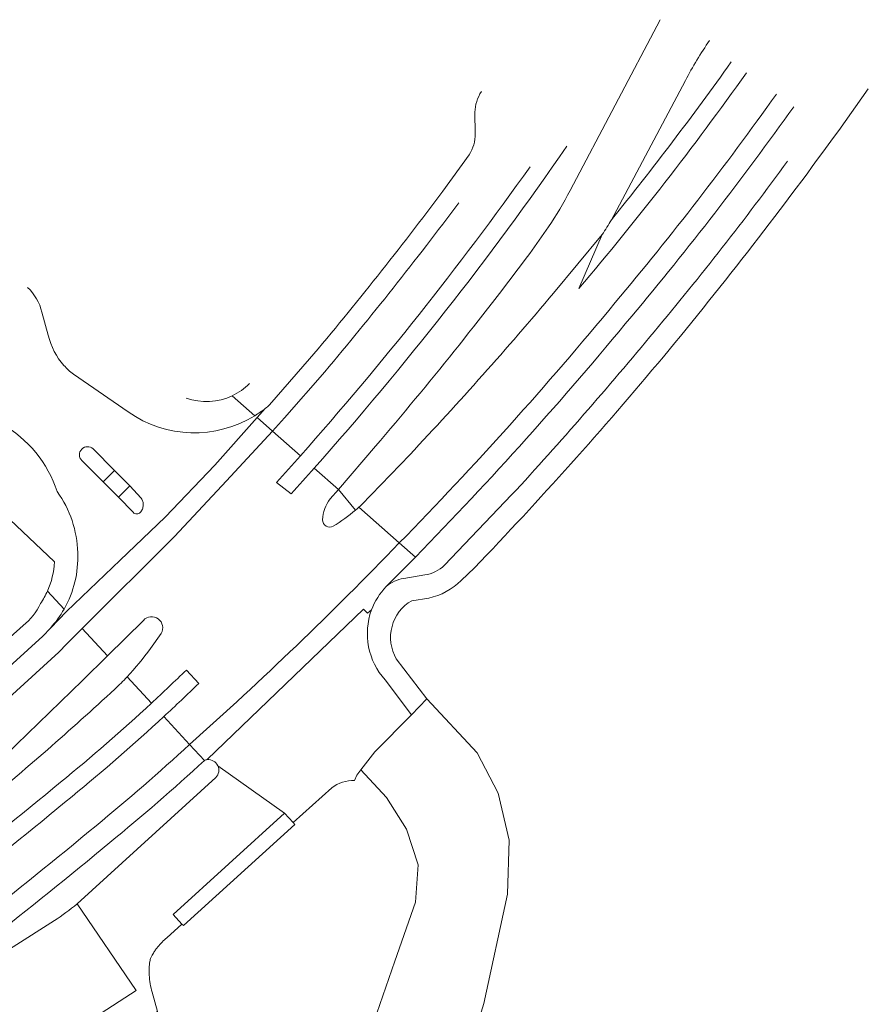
# Model space of a CAD drawing. Header units: metres. Extents: x 195286 to 196278, y 327273 to 327838.
# Tile 46 of 46: x 196199 to 196278, y 327744 to 327836. Entities that reach past the tile are written whole.
import ezdxf

# ---------------------------------------------------------------- set-up
doc = ezdxf.new("R2010")
doc.units = ezdxf.units.M
for name, color, linetype, lineweight in [('B-WE-GR-BEPLANTING_CULTUUR_BOSPLANTSOEN-GV', 253, 'Continuous', 18), ('B-WE-OG-TERREIN_BEGROEID-GV', 253, 'Continuous', 9), ('B-WE-OG-TERREIN_ERF-GV', 253, 'Continuous', 9), ('B-WE-VH-GESLOTENVERHARDING_ASFALT-GV', 253, 'Continuous', 9), ('B-WE-VH-OPENVERHARDING-GV', 253, 'Continuous', 9), ('B-WE-VH-OPENVERHARDING_BETONSTRAATSTEEN-GV', 253, 'Continuous', 9), ('B-WE-VH-OPENVERHARDING_STRAATBAKSTEEN-GV', 253, 'Continuous', 9), ('B-WE-VH-TEGEL-GV', 253, 'Continuous', 9)]:
    doc.layers.add(name, color=color, linetype=linetype, lineweight=lineweight)

msp = doc.modelspace()

# ---------------------------------------------------------------- linework, layer by layer
at = {"layer": 'B-WE-GR-BEPLANTING_CULTUUR_BOSPLANTSOEN-GV'}
for points in [[(196224.713, 327761.42), (196224.859, 327761.251), (196214.493, 327751.836)], [(196211.161, 327743.263), (196213.962, 327739.283), (196216.76, 327735.308), (196215.32, 327734.291), (196218.365, 327729.745), (196226.424, 327731.285), (196228.446, 327734.245), (196230.542, 327738.029), (196234.185, 327748.497), (196236.098, 327753.995)], [(196211.685, 327749.266), (196211.621, 327749.16), (196211.561, 327749.054)]]:
    msp.add_lwpolyline(points, dxfattribs=at)
for points in [[(196212.488, 327750.282, 0.018706), (196212.078, 327749.828)], [(196212.94, 327750.693, 0.031161), (196212.488, 327750.282)], [(196211.871, 327749.554, 0.012966), (196211.685, 327749.266)], [(196212.078, 327749.828, 0.027934), (196211.871, 327749.554)], [(196211.358, 327748.469, 0.02835), (196211.292, 327747.841)], [(196211.397, 327748.654, 0.026968), (196211.358, 327748.469)], [(196211.456, 327748.833, 0.026857), (196211.397, 327748.654)], [(196211.561, 327749.054, 0.031103), (196211.456, 327748.833)], [(196211.292, 327747.841, 0.0317), (196211.294, 327747.21)], [(196211.294, 327747.21, 0.024992), (196211.386, 327746.402)], [(196211.386, 327746.402, 0.035496), (196211.574, 327745.611)]]:
    msp.add_lwpolyline(points, format="xyb", dxfattribs=at)
at = {"layer": 'B-WE-OG-TERREIN_BEGROEID-GV'}
for points in [[(196258.886, 327836.213), (196250.499, 327820.302)], [(196254.34, 327817.561), (196254.457, 327817.768), (196254.575, 327817.982), (196261.235, 327830.548)], [(196248.955, 327810.745), (196253.484, 327816.198)], [(196230.513, 327790.528), (196230.665, 327790.657)], [(196210.754, 327780.255), (196207.4, 327776.959)], [(196207.4, 327776.959), (196205.07, 327774.669), (196197.894, 327767.698)]]:
    msp.add_lwpolyline(points, dxfattribs=at)
msp.add_lwpolyline([(196261.235, 327830.548, -0.031353), (196263.493, 327834.277)], format="xyb", dxfattribs=at)
at = {"layer": 'B-WE-OG-TERREIN_ERF-GV'}
for points in [[(196202.476, 327785.696), (196159.774, 327826.13), (196152.506, 327833.024), (196150.518, 327833.227)], [(196278.276, 327829.769), (196275.519, 327825.906)], [(196193.438, 327774.354), (196194.995, 327775.709), (196199.553, 327779.767)]]:
    msp.add_lwpolyline(points, dxfattribs=at)
for points in [[(196201.168, 327781.826, 0.043295), (196201.815, 327782.991)], [(196199.553, 327779.767, 0.114292), (196201.168, 327781.826)], [(196235.751, 327782.089, 0.41492), (196234.312, 327776.679)]]:
    msp.add_lwpolyline(points, format="xyb", dxfattribs=at)
at = {"layer": 'B-WE-VH-GESLOTENVERHARDING_ASFALT-GV'}
for points in [[(196265.504, 327832.276, -0.015192), (196254.34, 327817.561)], [(196266.922, 327831.262, -0.020837), (196251.321, 327811.172)], [(196254.704, 327809.862, 0.019882), (196269.713, 327829.266)], [(196250.205, 327824.418, -0.030267), (196226.672, 327794.447)], [(196225.374, 327795.591, 0.026989), (196246.77, 327822.507)], [(196238.651, 327820.239, -0.014295), (196226.238, 327804.609)], [(196248.492, 327816.902, 0.024105), (196250.499, 327820.302)], [(196227.647, 327803.423, 0.014311), (196240.147, 327819.165)], [(196254.34, 327817.561, -0.019297), (196253.484, 327816.198)], [(196232.372, 327796.48, 0.01623), (196246.742, 327814.435)], [(196248.955, 327810.745, -0.01472), (196235.557, 327795.692)], [(196234.59, 327787.47, 0.021301), (196254.704, 327809.862)], [(196204.226, 327803.186, -0.046303), (196203.352, 327804.002)], [(196222.104, 327799.995, -0.026432), (196221.136, 327799.325)], [(196222.51, 327800.327, -0.01127), (196222.104, 327799.995)], [(196221.136, 327799.325, -0.298283), (196209.332, 327799.668)], [(196223.146, 327793.106, 0.002385), (196225.374, 327795.591)], [(196224.513, 327792.041, 0.002485), (196226.672, 327794.447)], [(196202.716, 327792.247, -0.15029), (196204.639, 327786.558)], [(196210.555, 327791.637, -0.077322), (196210.704, 327791.323)], [(196227.435, 327789.627, -0.158005), (196228.152, 327791.59)], [(196209.957, 327790.213, -0.113858), (196209.804, 327790.322)], [(196210.309, 327790.212, -0.106701), (196210.142, 327790.176)], [(196210.449, 327790.309, -0.089492), (196210.309, 327790.212)], [(196234.59, 327787.47, -0.019159), (196215.049, 327768.699)], [(196210.754, 327780.255, -0.899193), (196212.41, 327779.034)], [(196211.414, 327777.632, -0.032156), (196209.225, 327774.988)], [(196211.494, 327772.538, 0.006342), (196214.752, 327775.632)], [(196209.225, 327774.988, -0.015438), (196208.092, 327773.854)], [(196215.908, 327774.384, -0.006277), (196212.65, 327771.29)], [(196208.092, 327773.854, -0.013764), (196195.365, 327762.731)], [(196203.032, 327765.181, 0.015739), (196211.494, 327772.538)], [(196212.65, 327771.29, -0.015665), (196204.107, 327763.863)], [(196206.339, 327761.127, 0.015732), (196215.049, 327768.699)], [(196216.428, 327767.21, -0.055464), (196216.703, 327767.283)], [(196203.032, 327765.181, -0.007441), (196191.622, 327755.989)], [(196204.107, 327763.863, -0.007397), (196192.697, 327754.671)], [(196194.962, 327751.961, 0.007461), (196206.339, 327761.127)]]:
    msp.add_lwpolyline(points, format="xyb", dxfattribs=at)
for points in [[(196246.742, 327814.435), (196248.492, 327816.902)], [(196253.484, 327816.198), (196251.321, 327811.172)], [(196209.332, 327799.668), (196204.226, 327803.186)], [(196227.647, 327803.423), (196223.899, 327799.118), (196222.766, 327797.889), (196225.374, 327795.591)], [(196221.345, 327799.141), (196222.104, 327799.995)], [(196218.507, 327793.269), (196222.766, 327797.889), (196221.345, 327799.141), (196217.408, 327794.707)], [(196228.927, 327792.46), (196232.372, 327796.48)], [(196235.557, 327795.692), (196231.065, 327791.011), (196230.941, 327790.899), (196230.82, 327790.792)], [(196202.083, 327779.533), (196203.593, 327781.07), (196208.601, 327785.872), (196212.776, 327789.877), (196217.408, 327794.707)], [(196206.99, 327793.152), (196205.007, 327795.145)], [(196228.152, 327791.59), (196228.927, 327792.46), (196226.672, 327794.447)], [(196208.069, 327794.231), (196209.496, 327792.799)], [(196218.507, 327793.269), (196213.654, 327788.065), (196205.036, 327779.512), (196207.4, 327776.959)], [(196223.146, 327793.106), (196224.513, 327792.041)], [(196209.804, 327790.322), (196208.425, 327791.735)], [(196234.59, 327787.47), (196230.82, 327790.792), (196230.665, 327790.657)], [(196236.085, 327786.152), (196234.59, 327787.47)], [(196216.703, 327767.283), (196231.268, 327781.294), (196231.623, 327780.928), (196231.996, 327781.228)], [(196205.036, 327779.512), (196203.635, 327778.086), (196203.63, 327778.08), (196202.884, 327777.28), (196198.221, 327773.056)], [(196212.41, 327779.034), (196211.414, 327777.632)], [(196215.908, 327774.384), (196214.752, 327775.632)], [(196211.494, 327772.538), (196209.225, 327774.988)], [(196226.359, 327721.079), (196231.14, 327724.13), (196233.836, 327726.463), (196237.096, 327730.661), (196239.752, 327735.735), (196242.451, 327744.565), (196244.67, 327754.766), (196244.818, 327759.776), (196243.795, 327764.164), (196241.829, 327767.909), (196237.165, 327772.933)], [(196215.049, 327768.699), (196212.65, 327771.29)], [(196215.049, 327768.699), (196216.428, 327767.21)], [(196230.997, 327766.323), (196233.392, 327763.772), (196235.256, 327760.81), (196236.35, 327757.486), (196236.098, 327753.995)]]:
    msp.add_lwpolyline(points, dxfattribs=at)
at = {"layer": 'B-WE-VH-OPENVERHARDING-GV'}
msp.add_lwpolyline([(196217.679, 327766.722, -0.310817), (196217.502, 327765.611)], format="xyb", dxfattribs=at)
for points in [[(196213.522, 327752.846), (196223.902, 327762.293)], [(196204.581, 327753.856), (196210.092, 327745.772), (196206.293, 327743.32), (196205.668, 327740.444), (196206.122, 327739.88), (196211.084, 327743.372), (196211.161, 327743.263), (196212.05, 327743.828), (196211.574, 327745.611)], [(196213.522, 327752.846), (196214.33, 327751.971), (196214.493, 327751.836)], [(196212.94, 327750.693), (196214.33, 327751.971)]]:
    msp.add_lwpolyline(points, dxfattribs=at)
at = {"layer": 'B-WE-VH-OPENVERHARDING_BETONSTRAATSTEEN-GV'}
for points in [[(196206.072, 327796.227, 0.984165), (196205.007, 327795.145)], [(196210.656, 327790.617, 0.080439), (196210.741, 327790.978)], [(196210.741, 327790.978, 0.084024), (196210.704, 327791.323)], [(196209.957, 327790.213, 0.103954), (196210.142, 327790.176)], [(196210.449, 327790.309, 0.094922), (196210.656, 327790.617)], [(196216.428, 327767.21, -0.015689), (196207.622, 327759.554)], [(196217.679, 327766.722, 0.310379), (196216.703, 327767.283)], [(196228.299, 327764.656, -0.1678), (196230.421, 327765.346)], [(196207.622, 327759.554, -0.007397), (196196.212, 327750.362)], [(196202.457, 327752.285, 0.028468), (196204.581, 327753.856)]]:
    msp.add_lwpolyline(points, format="xyb", dxfattribs=at)
for points in [[(196206.99, 327793.152), (196208.069, 327794.231), (196206.072, 327796.227)], [(196210.555, 327791.637), (196209.496, 327792.799), (196208.425, 327791.735)], [(196230.421, 327765.346), (196230.628, 327765.851), (196230.997, 327766.323), (196232.314, 327768.007), (196235.715, 327771.46)], [(196217.679, 327766.722), (196223.902, 327762.293), (196224.713, 327761.42), (196228.299, 327764.656)], [(196204.581, 327753.856), (196217.502, 327765.611)], [(196187.034, 327742.494), (196202.457, 327752.285)]]:
    msp.add_lwpolyline(points, dxfattribs=at)
at = {"layer": 'B-WE-VH-OPENVERHARDING_STRAATBAKSTEEN-GV'}
for points in [[(196242.238, 327829.514, 0.142285), (196241.629, 327827.599)], [(196271.332, 327828.108, -0.019868), (196256.24, 327808.596)], [(196258.323, 327807.147, 0.016443), (196270.762, 327823.042)], [(196256.24, 327808.596, -0.021206), (196236.085, 327786.152)], [(196236.085, 327786.152, -0.002577), (196233.38, 327783.415)], [(196233.38, 327783.415, -0.144827), (196234.997, 327784.151)]]:
    msp.add_lwpolyline(points, format="xyb", dxfattribs=at)
for points in [[(196241.629, 327827.599), (196241.657, 327825.586)], [(196238.805, 327785.391), (196245.05, 327791.937)]]:
    msp.add_lwpolyline(points, dxfattribs=at)
at = {"layer": 'B-WE-VH-TEGEL-GV'}
for points in [[(196241.089, 327823.634, 0.147568), (196241.657, 327825.586)], [(196259.185, 327804.814, 0.016991), (196275.519, 327825.906)], [(196199.966, 327811.28, -0.137037), (196201.302, 327808.964)], [(196258.323, 327807.147, -0.013719), (196245.05, 327791.937)], [(196201.895, 327806.815, 0.124932), (196203.352, 327804.002)], [(196241.587, 327785.143, 0.016984), (196259.185, 327804.814)], [(196220.631, 327802.324, -0.08877), (196219.031, 327801.18)], [(196219.031, 327801.18, -0.199933), (196214.745, 327800.971)], [(196202.716, 327792.247, 0.188692), (196197.546, 327798.558)], [(196228.437, 327789.027, 0.036075), (196230.513, 327790.528)], [(196227.435, 327789.627, 0.567694), (196228.437, 327789.027)], [(196203.369, 327781.313, 0.139191), (196204.639, 327786.558)], [(196202.476, 327785.696, -0.09084), (196201.815, 327782.991)], [(196238.805, 327785.391, -0.153831), (196236.96, 327784.485)], [(196233.38, 327783.415, 0.103094), (196231.996, 327781.228)], [(196237.332, 327782.339, 0.149986), (196240.337, 327783.975)], [(196202.083, 327779.533, 0.055704), (196203.369, 327781.313)], [(196231.996, 327781.228, 0.277362), (196233.271, 327774.72)]]:
    msp.add_lwpolyline(points, format="xyb", dxfattribs=at)
for points in [[(196238.651, 327820.239), (196241.089, 327823.634)], [(196201.302, 327808.964), (196201.895, 327806.815)], [(196222.51, 327800.327), (196226.238, 327804.609)], [(196219.031, 327801.18), (196221.136, 327799.325)], [(196206.99, 327793.152), (196208.425, 327791.735)], [(196230.513, 327790.528), (196228.927, 327792.46)], [(196240.337, 327783.975), (196241.587, 327785.143)], [(196236.96, 327784.485), (196234.997, 327784.151)], [(196203.369, 327781.313), (196201.815, 327782.991)], [(196235.751, 327782.089), (196237.332, 327782.339)], [(196196.814, 327774.645), (196201.393, 327778.793), (196202.083, 327779.533)], [(196233.271, 327774.72), (196235.715, 327771.46), (196237.165, 327772.933), (196234.312, 327776.679)]]:
    msp.add_lwpolyline(points, dxfattribs=at)

doc.saveas('drawing.dxf')
